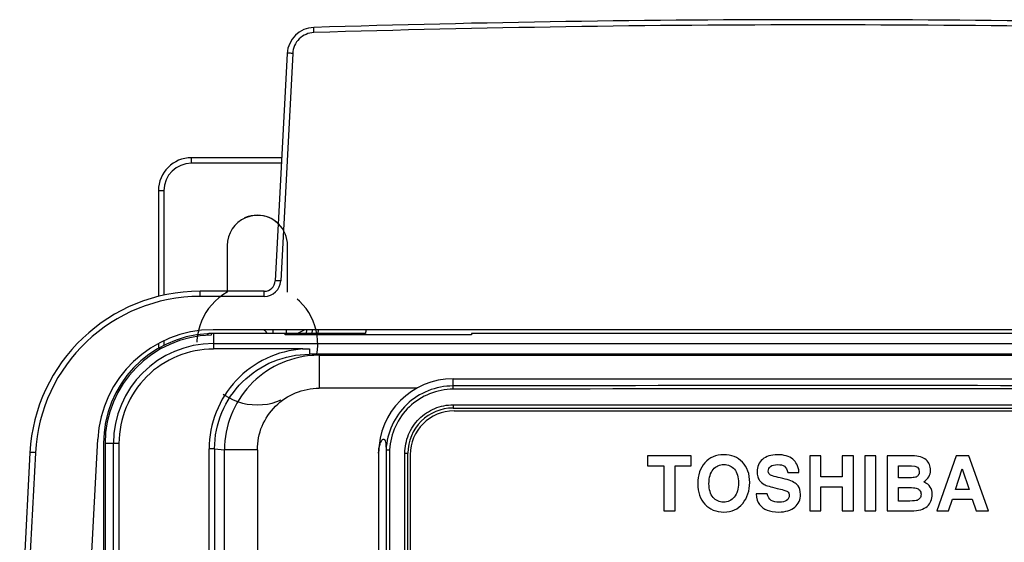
# Model space of a CAD drawing. Header units: millimetres. Extents: x 0 to 1000, y 0 to 850.
# Tile 45 of 80: x 301 to 390, y 571 to 619. Entities that reach past the tile are written whole.
import ezdxf

# ---------------------------------------------------------------- set-up
doc = ezdxf.new("R2010")
doc.units = ezdxf.units.MM
doc.header["$LTSCALE"] = 55.407407
doc.linetypes.add('DOT', pattern=[0.2, 0.1, -0.1])
doc.linetypes.add('HIDDEN', pattern=[0.2, 0.1, -0.1])
doc.layers.get('0').update_dxf_attribs({"linetype": 'CONTINUOUS'})
for name, color, linetype in [('00_COMPONENTS', 7, 'CONTINUOUS'), ('CONGES', 7, 'CONTINUOUS'), ('DEFAULT_2', 8, 'HIDDEN')]:
    doc.layers.add(name, color=color, linetype=linetype)

msp = doc.modelspace()

# ---------------------------------------------------------------- linework, layer by layer
at = {"color": 7, "linetype": 'CONTINUOUS'}
for p, q in [((325.123, 615.588), (324.038, 594.898)), ((324.617, 606.101), (316.41, 606.101)), ((313.41, 603.101), (313.41, 593.479)), ((319.66, 598.101), (319.66, 593.951)), ((323.04, 593.951), (317.197, 593.951)), ((428.446, 590.451), (318.374, 590.451)), ((327.392, 590.101), (327.41, 590.451)), ((313.41, 589.198), (313.41, 588.753)), ((306.989, 563.346), (307.888, 580.5)), ((301.719, 579.262), (300.785, 561.451))]:
    msp.add_line(p, q, dxfattribs=at)
at = {"color": 9, "linetype": 'CONTINUOUS'}
for p, q in [((325.622, 615.588), (324.537, 594.898)), ((316.41, 605.601), (316.41, 606.101)), ((324.599, 605.601), (316.41, 605.601)), ((313.91, 603.101), (313.41, 603.101)), ((313.91, 603.101), (313.91, 593.594)), ((317.197, 593.477), (317.197, 593.951)), ((323.04, 593.477), (323.04, 593.951)), ((323.04, 593.477), (317.197, 593.477)), ((323.818, 590.451), (323.818, 590.101)), ((325.037, 590.451), (325.037, 590.101)), ((326.891, 590.101), (326.91, 590.451)), ((313.91, 589.452), (313.91, 589.025)), ((302.218, 579.262), (301.285, 561.451))]:
    msp.add_line(p, q, dxfattribs=at)
at = {"color": 4, "linetype": 'DOT'}
msp.add_line((319.653, 598.113), (319.653, 593.876), dxfattribs=at)
at = {"color": 7, "linetype": 'CONTINUOUS'}
for centre, radius, start, end in [((373.41, -884.844), 1503.5, 88.251813, 91.748187), ((327.619, 615.458), 2.5, 91.74819, 177), ((316.41, 603.101), 3, 90, 180), ((322.41, 598.101), 2.75, 46.26996, 180), ((323.04, 594.951), 1, 270, 357), ((317.197, 578.451), 15.5, 90, 177), ((318.374, 579.951), 10.5, 90, 177), ((322.41, 589.101), 5.5, 166.47305, 170.64235), ((322.818, 589.951), 0.5, 17.51341, 90)]:
    msp.add_arc(centre, radius, start, end, dxfattribs=at)
at = {"color": 9, "linetype": 'CONTINUOUS'}
for centre, radius, start, end in [((373.41, -885.169), 1503.351, 88.252222, 91.747778), ((316.41, 603.101), 2.5, 90, 180), ((323.039, 594.977), 1.5, 270.00776, 356.99224), ((317.197, 578.477), 15, 90, 177), ((325.031, 592.973), 3.014, 287.68854, 303.19371)]:
    msp.add_arc(centre, radius, start, end, dxfattribs=at)
for points, knots in [([(327.558, 617.483), (327.311, 617.475), (326.816, 617.367), (326.188, 616.946), (325.754, 616.327), (325.635, 615.835), (325.622, 615.588)], [0, 0, 0, 0, 0.25017, 0.50021, 0.750125, 1, 1, 1, 1]), ([(327.558, 617.483), (327.556, 617.544), (327.554, 617.632), (327.55, 617.744), (327.548, 617.815), (327.545, 617.871), (327.547, 617.918), (327.54, 617.937), (327.546, 617.956), (327.543, 617.956)], [0, 0, 0, 0, 0.386095, 0.559547, 0.710315, 0.833553, 0.924723, 0.980857, 1, 1, 1, 1]), ([(325.622, 615.588), (325.558, 615.592), (325.441, 615.597), (325.302, 615.6), (325.213, 615.599), (325.165, 615.598), (325.141, 615.594), (325.123, 615.592), (325.123, 615.588)], [0, 0, 0, 0, 0.380792, 0.704581, 0.828559, 0.920755, 0.978189, 1, 1, 1, 1]), ([(324.537, 594.898), (324.474, 594.902), (324.357, 594.907), (324.218, 594.91), (324.129, 594.909), (324.08, 594.908), (324.057, 594.904), (324.038, 594.902), (324.038, 594.898)], [0, 0, 0, 0, 0.380792, 0.704581, 0.828559, 0.920755, 0.978189, 1, 1, 1, 1]), ([(302.218, 579.262), (302.155, 579.265), (302.037, 579.27), (301.898, 579.273), (301.809, 579.272), (301.761, 579.271), (301.738, 579.267), (301.719, 579.266), (301.719, 579.262)], [0, 0, 0, 0, 0.380792, 0.704581, 0.828559, 0.920755, 0.978189, 1, 1, 1, 1])]:
    msp.add_open_spline(points, degree=3, knots=knots, dxfattribs=at)
at = {"layer": '00_COMPONENTS', "color": 7, "linetype": 'CONTINUOUS'}
for p, q in [((318.234, 590.099), (318.209, 589.952)), ((324.923, 590.101), (318.41, 590.101)), ((324.93, 589.987), (324.923, 590.101)), ((341.889, 589.987), (324.93, 589.987)), ((341.896, 590.101), (341.889, 589.987)), ((404.923, 590.101), (341.896, 590.101)), ((318.41, 589.214), (318.41, 588.7)), ((318.41, 589.193), (428.41, 589.193)), ((326.53, 588.7), (318.432, 588.698)), ((426.671, 588.214), (327.148, 588.214)), ((340.21, 585.991), (406.61, 585.991)), ((340.21, 583.321), (406.61, 583.321)), ((340.31, 583.071), (406.51, 583.071)), ((308.557, 580.101), (308.557, 441.748)), ((333.439, 579.221), (333.439, 518.056)), ((334.115, 579.536), (334.115, 466.505)), ((336.11, 466.821), (336.11, 579.221)), ((336.31, 579.071), (336.31, 466.971)), ((357.911, 578.971), (357.911, 578.075)), ((361.882, 578.971), (357.911, 578.971)), ((361.882, 578.075), (361.882, 578.971)), ((372.656, 578.971), (372.656, 573.971)), ((373.675, 578.971), (372.656, 578.971)), ((373.675, 577.066), (373.675, 578.971)), ((375.613, 578.971), (375.613, 577.066)), ((376.631, 578.971), (375.613, 578.971)), ((376.631, 573.971), (376.631, 578.971)), ((377.667, 578.971), (377.667, 573.971)), ((378.685, 578.971), (377.667, 578.971)), ((378.685, 573.971), (378.685, 578.971)), ((379.707, 578.971), (379.707, 573.971)), ((381.994, 578.971), (379.707, 578.971)), ((385.986, 578.971), (384.214, 573.971)), ((387.137, 578.971), (385.986, 578.971)), ((388.909, 573.971), (387.137, 578.971)), ((357.911, 578.075), (359.388, 578.075)), ((359.388, 578.075), (359.388, 573.971)), ((360.406, 573.971), (360.406, 578.075)), ((360.406, 578.075), (361.882, 578.075)), ((380.725, 576.985), (380.725, 578.075)), ((380.725, 578.075), (381.927, 578.075)), ((385.932, 575.919), (386.54, 577.783)), ((386.54, 577.783), (387.161, 575.919)), ((370.664, 577.464), (371.682, 577.464)), ((375.613, 577.066), (373.675, 577.066)), ((381.774, 576.985), (380.725, 576.985)), ((373.675, 573.971), (373.675, 576.17)), ((373.675, 576.17), (375.613, 576.17)), ((375.613, 576.17), (375.613, 573.971)), ((380.725, 574.867), (380.725, 576.089)), ((380.725, 576.089), (381.76, 576.089)), ((368.79, 575.532), (367.772, 575.532)), ((387.161, 575.919), (385.932, 575.919)), ((381.777, 574.867), (380.725, 574.867)), ((385.294, 573.971), (385.64, 575.023)), ((385.64, 575.023), (387.449, 575.023)), ((387.449, 575.023), (387.796, 573.971)), ((359.388, 573.971), (360.406, 573.971)), ((372.656, 573.971), (373.675, 573.971)), ((375.613, 573.971), (376.631, 573.971)), ((377.667, 573.971), (378.685, 573.971)), ((379.707, 573.971), (381.906, 573.971)), ((384.214, 573.971), (385.294, 573.971)), ((387.796, 573.971), (388.909, 573.971))]:
    msp.add_line(p, q, dxfattribs=at)
at = {"layer": '00_COMPONENTS', "color": 9, "linetype": 'CONTINUOUS'}
for p, q in [((318.41, 590.101), (318.41, 589.214)), ((327.148, 588.714), (327.148, 588.214)), ((328.026, 588.127), (327.148, 588.214)), ((328.026, 588.127), (328.026, 585.127)), ((328.026, 588.127), (425.794, 588.127)), ((340.21, 585.336), (340.21, 585.991)), ((336.902, 585.127), (328.026, 585.127)), ((340.226, 583.621), (406.593, 583.621)), ((309.817, 580.101), (308.557, 580.101)), ((309.318, 451.601), (309.318, 580.101)), ((309.817, 580.101), (309.817, 451.601)), ((318.021, 564.115), (318.021, 579.621)), ((318.519, 579.621), (318.021, 579.621)), ((318.519, 579.621), (318.519, 564.115)), ((318.519, 579.621), (319.42, 579.531)), ((319.42, 564.475), (319.42, 579.531)), ((322.409, 579.531), (319.42, 579.531)), ((322.409, 579.531), (322.409, 564.055)), ((334.434, 579.527), (334.434, 466.515)), ((335.829, 466.821), (335.829, 579.221)), ((335.829, 579.221), (336.11, 579.221))]:
    msp.add_line(p, q, dxfattribs=at)
at = {"layer": '00_COMPONENTS', "color": 7, "linetype": 'CONTINUOUS'}
for centre, radius, start, end in [((318.41, 580.101), 9.853, 91.16724, 180), ((318.41, 580.101), 10, 90, 91.01008), ((340.21, 579.221), 6.771, 90, 180), ((340.21, 579.221), 4.1, 89.99307, 180), ((340.31, 579.071), 4, 90, 180)]:
    msp.add_arc(centre, radius, start, end, dxfattribs=at)
at = {"layer": '00_COMPONENTS', "color": 9, "linetype": 'CONTINUOUS'}
for centre, radius, start, end in [((318.41, 580.101), 9.092, 90, 180), ((318.41, 580.101), 8.593, 89.8546, 180), ((328.03, 579.512), 8.615, 90.02534, 94.31175), ((373.41, -16588.586), 17173.954, 89.8892389, 90.1107611), ((373.41, -16571.836), 17156.904, 89.8891834, 90.1108166)]:
    msp.add_arc(centre, radius, start, end, dxfattribs=at)
for points, knots in [([(326.53, 588.7), (325.398, 588.616), (323.142, 588.034), (320.328, 585.983), (318.456, 583.047), (318.022, 580.755), (318.021, 579.621)], [0, 0, 0, 0, 0.250057, 0.500037, 0.750012, 1, 1, 1, 1]), ([(318.519, 579.621), (318.519, 580.741), (318.969, 583.006), (320.895, 585.863), (323.764, 587.77), (326.028, 588.214), (327.148, 588.214)], [0, 0, 0, 0, 0.249994, 0.49998, 0.749977, 1, 1, 1, 1]), ([(327.382, 588.102), (326.319, 588.022), (324.203, 587.458), (321.572, 585.516), (319.827, 582.75), (319.421, 580.597), (319.42, 579.531)], [0, 0, 0, 0, 0.249989, 0.499961, 0.749962, 1, 1, 1, 1]), ([(322.409, 579.531), (322.409, 580.26), (322.702, 581.735), (323.956, 583.595), (325.822, 584.837), (327.297, 585.127), (328.026, 585.127)], [0, 0, 0, 0, 0.250021, 0.499979, 0.749949, 1, 1, 1, 1]), ([(340.226, 585.036), (339.497, 585.034), (338.023, 584.75), (336.138, 583.538), (334.832, 581.716), (334.473, 580.257), (334.434, 579.527)], [0, 0, 0, 0, 0.249846, 0.499747, 0.7498, 1, 1, 1, 1]), ([(340.226, 585.036), (340.226, 585.073), (340.226, 585.143), (340.223, 585.225), (340.219, 585.279), (340.217, 585.307), (340.214, 585.324), (340.212, 585.334), (340.21, 585.336)], [0, 0, 0, 0, 0.372937, 0.692699, 0.817, 0.911369, 0.972816, 1, 1, 1, 1]), ([(335.829, 579.221), (335.829, 579.793), (336.058, 580.951), (337.037, 582.413), (338.499, 583.392), (339.655, 583.621), (340.226, 583.621)], [0, 0, 0, 0, 0.250194, 0.500256, 0.750164, 1, 1, 1, 1]), ([(340.226, 583.621), (340.226, 583.583), (340.226, 583.512), (340.223, 583.428), (340.219, 583.375), (340.217, 583.346), (340.214, 583.332), (340.212, 583.321), (340.21, 583.321)], [0, 0, 0, 0, 0.380407, 0.704107, 0.828112, 0.92037, 0.977913, 1, 1, 1, 1])]:
    msp.add_open_spline(points, degree=3, knots=knots, dxfattribs=at)
msp.add_open_spline([(326.529, 588.7), (326.736, 588.708), (326.942, 588.715), (327.148, 588.714)], degree=3, dxfattribs=at)
at = {"layer": '00_COMPONENTS', "color": 7, "linetype": 'CONTINUOUS'}
for points, knots in [([(340.21, 585.336), (339.442, 585.334), (337.89, 585.035), (335.905, 583.758), (334.53, 581.838), (334.154, 580.301), (334.115, 579.533)], [0, 0, 0, 0, 0.249862, 0.499772, 0.749818, 1, 1, 1, 1]), ([(333.439, 579.221), (333.439, 579.499), (333.489, 579.884), (333.664, 580.289), (333.776, 580.445), (333.877, 580.503), (333.942, 580.487), (333.981, 580.453), (334.014, 580.398), (334.059, 580.276), (334.103, 579.985), (334.111, 579.719), (334.115, 579.536)], [0, 0, 0, 0, 0.342182, 0.465762, 0.536583, 0.578607, 0.59601, 0.615645, 0.640672, 0.673584, 0.77535, 1, 1, 1, 1]), ([(334.115, 579.537), (334.124, 579.537), (334.155, 579.531), (334.222, 579.532), (334.32, 579.529), (334.395, 579.528), (334.434, 579.527)], [0, 0, 0, 0, 0.081253, 0.300263, 0.62522, 1, 1, 1, 1])]:
    msp.add_open_spline(points, degree=3, knots=knots, dxfattribs=at)
for points in [[(364.846, 579.079), (364.123, 579.079), (363.546, 578.835), (363.119, 578.352)], [(366.536, 578.394), (366.095, 578.849), (365.531, 579.079), (364.846, 579.079)], [(369.72, 579.079), (369.14, 579.079), (368.685, 578.937), (368.356, 578.652)], [(371.118, 578.667), (370.786, 578.94), (370.321, 579.079), (369.72, 579.079)], [(371.489, 578.221), (371.387, 578.397), (371.265, 578.546), (371.118, 578.667)], [(383.243, 578.607), (382.972, 578.849), (382.558, 578.971), (381.994, 578.971)], [(363.119, 578.352), (362.69, 577.868), (362.476, 577.229), (362.476, 576.435)], [(363.877, 577.743), (364.133, 578.034), (364.459, 578.183), (364.853, 578.183)], [(364.853, 578.183), (365.243, 578.183), (365.562, 578.037), (365.808, 577.751)], [(367.198, 576.554), (367.198, 577.324), (366.977, 577.939), (366.536, 578.394)], [(368.356, 578.652), (368.026, 578.367), (367.863, 577.997), (367.863, 577.535)], [(368.882, 577.586), (368.882, 577.749), (368.953, 577.891), (369.096, 578.007)], [(369.096, 578.007), (369.238, 578.122), (369.455, 578.183), (369.747, 578.183)], [(369.747, 578.183), (370.002, 578.183), (370.202, 578.129), (370.352, 578.024)], [(370.352, 578.024), (370.501, 577.918), (370.603, 577.732), (370.664, 577.464)], [(371.682, 577.464), (371.655, 577.793), (371.59, 578.044), (371.489, 578.221)], [(381.927, 578.075), (382.395, 578.075), (382.629, 577.885), (382.629, 577.511)], [(383.648, 577.664), (383.648, 578.051), (383.512, 578.367), (383.243, 578.607)], [(363.495, 576.442), (363.495, 577.016), (363.62, 577.45), (363.877, 577.743)], [(365.808, 577.751), (366.054, 577.464), (366.18, 577.053), (366.18, 576.517)], [(367.863, 577.535), (367.863, 577.372), (367.887, 577.212), (367.935, 577.063)], [(367.935, 577.063), (367.975, 576.934), (368.03, 576.825), (368.097, 576.73)], [(368.952, 577.361), (368.905, 577.42), (368.882, 577.494), (368.882, 577.586)], [(369.282, 577.143), (369.143, 577.189), (369.034, 577.26), (368.952, 577.361)], [(369.971, 576.969), (369.703, 577.022), (369.472, 577.08), (369.282, 577.143)], [(371.338, 576.491), (371.068, 576.683), (370.61, 576.842), (369.971, 576.969)], [(382.273, 577.027), (382.151, 576.999), (381.984, 576.985), (381.774, 576.985)], [(382.521, 577.195), (382.449, 577.107), (382.368, 577.05), (382.273, 577.027)], [(382.629, 577.511), (382.629, 577.389), (382.592, 577.284), (382.521, 577.195)], [(383.026, 576.598), (383.44, 576.866), (383.648, 577.223), (383.648, 577.664)], [(362.476, 576.435), (362.476, 575.668), (362.694, 575.047), (363.127, 574.574)], [(363.865, 575.193), (363.617, 575.481), (363.495, 575.899), (363.495, 576.442)], [(366.18, 576.517), (366.18, 575.963), (366.051, 575.532), (365.799, 575.224)], [(366.56, 574.639), (366.984, 575.155), (367.198, 575.794), (367.198, 576.554)], [(368.097, 576.73), (368.196, 576.591), (368.339, 576.472), (368.525, 576.37)], [(368.525, 576.37), (368.709, 576.269), (369.099, 576.153), (369.689, 576.017)], [(369.689, 576.017), (369.89, 575.97), (370.094, 575.919), (370.3, 575.866)], [(371.599, 576.24), (371.529, 576.333), (371.441, 576.418), (371.338, 576.491)], [(371.818, 575.471), (371.818, 575.79), (371.743, 576.045), (371.599, 576.24)], [(381.76, 576.089), (382.001, 576.089), (382.198, 576.072), (382.347, 576.043)], [(382.347, 576.043), (382.48, 576.018), (382.585, 575.95), (382.665, 575.846)], [(383.631, 576.14), (383.515, 576.33), (383.311, 576.483), (383.026, 576.598)], [(383.804, 575.471), (383.804, 575.729), (383.746, 575.95), (383.631, 576.14)], [(364.815, 574.762), (364.428, 574.762), (364.113, 574.904), (363.865, 575.193)], [(365.799, 575.224), (365.545, 574.914), (365.216, 574.762), (364.815, 574.762)], [(367.772, 575.532), (367.812, 575.091), (367.921, 574.758), (368.096, 574.54)], [(369.159, 574.927), (368.973, 575.037), (368.851, 575.24), (368.79, 575.532)], [(370.3, 575.866), (370.45, 575.828), (370.565, 575.78), (370.639, 575.724)], [(370.8, 575.366), (370.8, 575.176), (370.718, 575.03), (370.558, 574.922)], [(370.639, 575.724), (370.745, 575.644), (370.8, 575.525), (370.8, 575.366)], [(371.305, 574.31), (371.645, 574.606), (371.818, 574.992), (371.818, 575.471)], [(382.679, 575.126), (382.609, 575.03), (382.527, 574.962), (382.433, 574.927)], [(382.665, 575.846), (382.745, 575.743), (382.785, 575.62), (382.785, 575.478)], [(382.785, 575.478), (382.785, 575.339), (382.748, 575.22), (382.679, 575.126)], [(383.345, 574.381), (383.651, 574.656), (383.804, 575.02), (383.804, 575.471)], [(363.127, 574.574), (363.563, 574.1), (364.136, 573.866), (364.849, 573.866)], [(364.849, 573.866), (365.565, 573.866), (366.136, 574.124), (366.56, 574.639)], [(368.096, 574.54), (368.271, 574.32), (368.498, 574.154), (368.78, 574.039)], [(369.883, 574.762), (369.588, 574.762), (369.347, 574.816), (369.159, 574.927)], [(369.836, 573.866), (370.474, 573.866), (370.963, 574.011), (371.305, 574.31)], [(370.558, 574.922), (370.396, 574.813), (370.172, 574.762), (369.883, 574.762)], [(382.433, 574.927), (382.324, 574.887), (382.106, 574.867), (381.777, 574.867)], [(381.906, 573.971), (382.561, 573.971), (383.04, 574.107), (383.345, 574.381)], [(368.78, 574.039), (369.062, 573.923), (369.415, 573.866), (369.836, 573.866)]]:
    msp.add_open_spline(points, degree=3, dxfattribs=at)
at = {"layer": 'CONGES', "color": 7, "linetype": 'CONTINUOUS'}
for p, q in [((327.928, 590.451), (327.91, 590.101)), ((317.862, 590.086), (317.862, 589.931)), ((317.91, 590.088), (317.91, 589.952)), ((332.245, 590.101), (324.93, 590.101)), ((308.41, 580.101), (308.41, 441.421))]:
    msp.add_line(p, q, dxfattribs=at)
for start, end in [(93.14139, 180), (90.95795, 92.86598)]:
    msp.add_arc((318.41, 580.101), 10, start, end, dxfattribs=at)
msp.add_ellipse((329.66, 432.42), major_axis=(10.014, 191.073), ratio=0.052264, start_param=0.599658, end_param=0.602909, dxfattribs=at)
at = {"layer": 'DEFAULT_2', "color": 8, "linetype": 'DOT'}
msp.add_line((325.153, 593.876), (325.153, 598.113), dxfattribs=at)
for centre, radius, start, end in [((322.403, 598.113), 2.75, 0, 180), ((322.403, 589.113), 5.5, 120, 60)]:
    msp.add_arc(centre, radius, start, end, dxfattribs=at)

doc.saveas('drawing.dxf')
